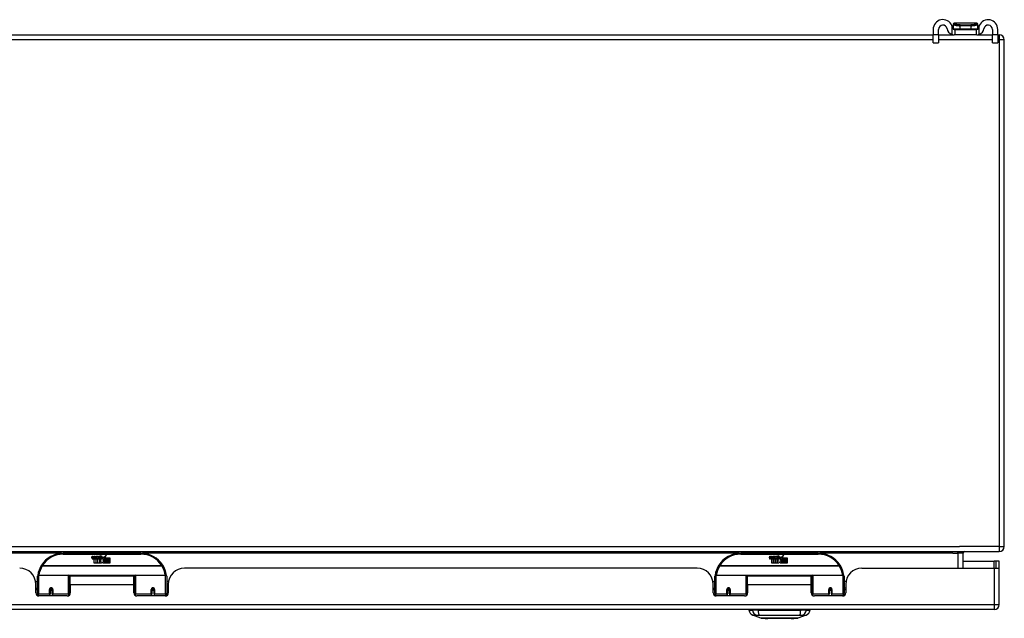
# Model space of a CAD drawing. Header units: inches. Extents: x 13 to 267, y 22 to 131.
# Tile 2 of 12: x 42 to 61, y 22 to 34. Entities that reach past the tile are written whole.
import ezdxf

# ---------------------------------------------------------------- set-up
doc = ezdxf.new("R2010")
doc.units = ezdxf.units.IN
doc.header["$MEASUREMENT"] = 0
doc.layers.add('Visible Edges(ANSI)', color=7, linetype='Continuous', lineweight=25)
doc.layers.add('Visible Tangent Edges(ANSI)', color=7, linetype='Continuous', lineweight=25)

msp = doc.modelspace()

# ---------------------------------------------------------------- linework, layer by layer
at = {"layer": 'Visible Edges(ANSI)'}
for p, q in [((59.97, 33.76), (59.97, 33.653)), ((60.075, 33.653), (60.075, 33.76)), ((60.358, 33.858), (60.358, 33.857)), ((60.358, 33.857), (60.358, 33.768)), ((60.373, 33.76), (60.392, 33.76)), ((60.811, 33.878), (60.378, 33.878)), ((60.392, 33.655), (60.392, 33.76)), ((60.392, 33.76), (60.798, 33.76)), ((60.798, 33.76), (60.816, 33.76)), ((60.798, 33.76), (60.798, 33.655)), ((60.831, 33.857), (60.831, 33.858)), ((60.831, 33.768), (60.831, 33.857)), ((61.115, 33.76), (61.115, 33.653)), ((61.22, 33.653), (61.22, 33.76)), ((14.72, 33.655), (59.97, 33.655)), ((59.97, 33.497), (59.97, 33.653)), ((60.075, 33.655), (60.373, 33.655)), ((60.075, 33.653), (60.075, 33.497)), ((60.392, 33.655), (60.373, 33.655)), ((60.798, 33.655), (60.392, 33.655)), ((60.816, 33.655), (60.798, 33.655)), ((60.816, 33.655), (61.115, 33.655)), ((61.115, 33.497), (61.115, 33.653)), ((61.22, 33.655), (61.246, 33.655)), ((61.22, 33.653), (61.22, 33.497)), ((61.345, 23.754), (61.345, 33.556)), ((59.97, 33.497), (60.075, 33.497)), ((61.115, 33.497), (61.22, 33.497)), ((13.444, 23.655), (61.246, 23.655)), ((44.645, 23.625), (43.145, 23.625)), ((57.746, 23.625), (56.246, 23.625)), ((60.546, 23.335), (60.546, 23.624)), ((43.7, 23.536), (43.706, 23.57)), ((43.706, 23.57), (43.72, 23.57)), ((43.72, 23.57), (43.714, 23.536)), ((43.736, 23.548), (43.74, 23.57)), ((43.74, 23.57), (43.753, 23.57)), ((43.745, 23.432), (43.745, 23.511)), ((43.775, 23.432), (43.745, 23.432)), ((43.753, 23.57), (43.747, 23.536)), ((43.763, 23.519), (43.762, 23.513)), ((43.762, 23.513), (43.775, 23.513)), ((43.767, 23.525), (43.764, 23.525)), ((43.766, 23.516), (43.767, 23.525)), ((43.777, 23.516), (43.766, 23.516)), ((43.77, 23.548), (43.774, 23.57)), ((43.774, 23.57), (43.787, 23.57)), ((43.775, 23.513), (43.775, 23.432)), ((43.787, 23.57), (43.777, 23.516)), ((43.779, 23.513), (43.801, 23.513)), ((43.779, 23.432), (43.779, 23.513)), ((43.809, 23.432), (43.779, 23.432)), ((43.783, 23.516), (43.807, 23.542)), ((43.8, 23.516), (43.783, 23.516)), ((43.794, 23.57), (43.81, 23.57)), ((43.807, 23.542), (43.794, 23.57)), ((43.813, 23.534), (43.8, 23.516)), ((43.801, 23.513), (43.809, 23.523)), ((43.809, 23.523), (43.809, 23.432)), ((43.81, 23.57), (43.818, 23.551)), ((43.815, 23.534), (43.813, 23.534)), ((43.813, 23.53), (43.82, 23.513)), ((43.813, 23.432), (43.813, 23.53)), ((43.88, 23.432), (43.813, 23.432)), ((43.823, 23.516), (43.815, 23.534)), ((43.818, 23.551), (43.82, 23.551)), ((43.82, 23.551), (43.834, 23.57)), ((43.82, 23.513), (43.843, 23.513)), ((43.839, 23.516), (43.823, 23.516)), ((43.85, 23.57), (43.825, 23.542)), ((43.825, 23.542), (43.839, 23.516)), ((43.834, 23.57), (43.85, 23.57)), ((43.843, 23.513), (43.843, 23.433)), ((43.843, 23.433), (43.879, 23.482)), ((43.849, 23.546), (43.885, 23.546)), ((43.855, 23.558), (43.855, 23.567)), ((43.879, 23.482), (43.859, 23.512)), ((43.884, 23.537), (43.86, 23.537)), ((43.894, 23.458), (43.88, 23.432)), ((43.889, 23.52), (43.896, 23.509)), ((43.911, 23.432), (43.894, 23.458)), ((43.896, 23.509), (43.927, 23.553)), ((43.929, 23.514), (43.909, 23.486)), ((43.909, 23.486), (43.946, 23.433)), ((44.045, 23.432), (43.911, 23.432)), ((43.927, 23.553), (43.929, 23.538)), ((43.929, 23.538), (43.973, 23.585)), ((43.931, 23.504), (43.929, 23.514)), ((43.946, 23.534), (43.931, 23.504)), ((43.946, 23.505), (43.946, 23.534)), ((44.045, 23.505), (43.946, 23.505)), ((43.946, 23.5), (44.045, 23.5)), ((43.946, 23.468), (43.946, 23.5)), ((44.045, 23.468), (43.946, 23.468)), ((43.946, 23.464), (44.045, 23.464)), ((43.946, 23.433), (43.946, 23.464)), ((43.973, 23.585), (43.948, 23.537)), ((43.948, 23.537), (44.045, 23.537)), ((44.045, 23.537), (44.045, 23.505)), ((44.045, 23.5), (44.045, 23.468)), ((44.045, 23.464), (44.045, 23.432)), ((56.801, 23.536), (56.807, 23.57)), ((56.807, 23.57), (56.821, 23.57)), ((56.821, 23.57), (56.815, 23.536)), ((56.837, 23.548), (56.841, 23.57)), ((56.841, 23.57), (56.854, 23.57)), ((56.846, 23.432), (56.846, 23.511)), ((56.876, 23.432), (56.846, 23.432)), ((56.854, 23.57), (56.848, 23.536)), ((56.864, 23.519), (56.863, 23.513)), ((56.863, 23.513), (56.876, 23.513)), ((56.868, 23.525), (56.865, 23.525)), ((56.867, 23.516), (56.868, 23.525)), ((56.878, 23.516), (56.867, 23.516)), ((56.871, 23.548), (56.875, 23.57)), ((56.875, 23.57), (56.888, 23.57)), ((56.876, 23.513), (56.876, 23.432)), ((56.888, 23.57), (56.878, 23.516)), ((56.88, 23.513), (56.902, 23.513)), ((56.88, 23.432), (56.88, 23.513)), ((56.91, 23.432), (56.88, 23.432)), ((56.884, 23.516), (56.908, 23.542)), ((56.901, 23.516), (56.884, 23.516)), ((56.895, 23.57), (56.911, 23.57)), ((56.908, 23.542), (56.895, 23.57)), ((56.914, 23.534), (56.901, 23.516)), ((56.902, 23.513), (56.91, 23.523)), ((56.91, 23.523), (56.91, 23.432)), ((56.911, 23.57), (56.919, 23.551)), ((56.916, 23.534), (56.914, 23.534)), ((56.914, 23.53), (56.921, 23.513)), ((56.914, 23.432), (56.914, 23.53)), ((56.981, 23.432), (56.914, 23.432)), ((56.924, 23.516), (56.916, 23.534)), ((56.919, 23.551), (56.921, 23.551)), ((56.921, 23.551), (56.935, 23.57)), ((56.921, 23.513), (56.944, 23.513)), ((56.94, 23.516), (56.924, 23.516)), ((56.951, 23.57), (56.926, 23.542)), ((56.926, 23.542), (56.94, 23.516)), ((56.935, 23.57), (56.951, 23.57)), ((56.944, 23.513), (56.944, 23.433)), ((56.944, 23.433), (56.98, 23.482)), ((56.95, 23.546), (56.986, 23.546)), ((56.956, 23.558), (56.956, 23.567)), ((56.98, 23.482), (56.96, 23.512)), ((56.985, 23.537), (56.961, 23.537)), ((56.995, 23.458), (56.981, 23.432)), ((56.99, 23.52), (56.997, 23.509)), ((57.012, 23.432), (56.995, 23.458)), ((56.997, 23.509), (57.028, 23.553)), ((57.03, 23.514), (57.01, 23.486)), ((57.01, 23.486), (57.047, 23.433)), ((57.146, 23.432), (57.012, 23.432)), ((57.028, 23.553), (57.03, 23.538)), ((57.03, 23.538), (57.074, 23.585)), ((57.032, 23.504), (57.03, 23.514)), ((57.047, 23.534), (57.032, 23.504)), ((57.047, 23.505), (57.047, 23.534)), ((57.146, 23.505), (57.047, 23.505)), ((57.047, 23.5), (57.146, 23.5)), ((57.047, 23.468), (57.047, 23.5)), ((57.146, 23.468), (57.047, 23.468)), ((57.047, 23.464), (57.146, 23.464)), ((57.047, 23.433), (57.047, 23.464)), ((57.074, 23.585), (57.049, 23.537)), ((57.049, 23.537), (57.146, 23.537)), ((57.146, 23.537), (57.146, 23.505)), ((57.146, 23.5), (57.146, 23.468)), ((57.146, 23.464), (57.146, 23.432)), ((60.546, 23.469), (61.147, 23.469)), ((61.178, 23.469), (61.147, 23.469)), ((61.246, 23.469), (61.178, 23.469)), ((61.178, 23.469), (61.178, 23.335)), ((61.246, 23.352), (61.246, 23.469)), ((55.403, 23.335), (45.488, 23.335)), ((58.589, 23.335), (61.147, 23.335)), ((61.147, 23.335), (61.245, 23.335)), ((61.246, 22.634), (61.246, 23.352)), ((42.61, 23.075), (42.645, 23.075)), ((42.645, 22.85), (42.645, 23.18)), ((42.665, 23.2), (43.249, 23.2)), ((43.265, 23.184), (43.265, 22.846)), ((43.265, 23.108), (43.28, 23.108)), ((43.28, 23.012), (43.28, 23.18)), ((44.511, 23.18), (43.28, 23.18)), ((44.511, 23.012), (44.511, 23.18)), ((44.525, 23.108), (44.511, 23.108)), ((44.525, 22.846), (44.525, 23.184)), ((44.541, 23.2), (45.125, 23.2)), ((45.145, 23.18), (45.145, 22.85)), ((45.18, 23.075), (45.145, 23.075)), ((55.711, 23.075), (55.746, 23.075)), ((55.746, 22.85), (55.746, 23.18)), ((55.766, 23.2), (56.35, 23.2)), ((56.366, 23.184), (56.366, 22.846)), ((56.366, 23.108), (56.381, 23.108)), ((56.381, 23.012), (56.381, 23.18)), ((57.612, 23.18), (56.381, 23.18)), ((57.612, 23.012), (57.612, 23.18)), ((57.626, 23.108), (57.612, 23.108)), ((57.626, 22.846), (57.626, 23.184)), ((57.642, 23.2), (58.226, 23.2)), ((58.246, 23.18), (58.246, 22.85)), ((58.281, 23.075), (58.246, 23.075)), ((42.614, 22.857), (42.614, 23.023)), ((42.614, 22.949), (42.645, 22.949)), ((42.645, 22.916), (42.614, 22.916)), ((42.889, 22.928), (42.889, 22.841)), ((42.927, 22.925), (42.889, 22.925)), ((42.89, 22.933), (42.932, 22.924)), ((42.929, 22.916), (42.893, 22.916)), ((42.932, 22.841), (42.932, 22.928)), ((43.265, 22.917), (43.28, 22.917)), ((43.28, 23.012), (43.28, 22.857)), ((44.511, 22.857), (44.511, 23.012)), ((44.525, 22.917), (44.511, 22.917)), ((44.9, 22.933), (44.858, 22.924)), ((44.858, 22.928), (44.858, 22.841)), ((44.897, 22.916), (44.861, 22.916)), ((44.863, 22.925), (44.901, 22.925)), ((44.901, 22.841), (44.901, 22.928)), ((45.176, 22.949), (45.145, 22.949)), ((45.176, 22.916), (45.145, 22.916)), ((45.176, 23.023), (45.176, 22.857)), ((55.715, 22.857), (55.715, 23.023)), ((55.715, 22.949), (55.746, 22.949)), ((55.746, 22.916), (55.715, 22.916)), ((55.99, 22.928), (55.99, 22.841)), ((56.028, 22.925), (55.99, 22.925)), ((55.991, 22.933), (56.033, 22.924)), ((56.03, 22.916), (55.994, 22.916)), ((56.033, 22.841), (56.033, 22.928)), ((56.366, 22.917), (56.381, 22.917)), ((56.381, 23.012), (56.381, 22.857)), ((57.612, 22.857), (57.612, 23.012)), ((57.626, 22.917), (57.612, 22.917)), ((58.001, 22.933), (57.959, 22.924)), ((57.959, 22.928), (57.959, 22.841)), ((57.998, 22.916), (57.962, 22.916)), ((57.964, 22.925), (58.002, 22.925)), ((58.002, 22.841), (58.002, 22.928)), ((58.277, 22.949), (58.246, 22.949)), ((58.277, 22.916), (58.246, 22.916)), ((58.277, 23.023), (58.277, 22.857)), ((42.645, 22.85), (42.645, 22.805)), ((43.221, 22.798), (42.673, 22.798)), ((42.889, 22.798), (42.889, 22.841)), ((42.932, 22.841), (42.932, 22.798)), ((43.265, 22.819), (43.265, 22.846)), ((44.525, 22.846), (44.525, 22.819)), ((45.117, 22.798), (44.57, 22.798)), ((44.858, 22.798), (44.858, 22.841)), ((44.901, 22.841), (44.901, 22.798)), ((45.145, 22.805), (45.145, 22.85)), ((55.746, 22.85), (55.746, 22.805)), ((56.322, 22.798), (55.774, 22.798)), ((55.99, 22.798), (55.99, 22.841)), ((56.033, 22.841), (56.033, 22.798)), ((56.366, 22.819), (56.366, 22.846)), ((57.626, 22.846), (57.626, 22.819)), ((58.218, 22.798), (57.671, 22.798)), ((57.959, 22.798), (57.959, 22.841)), ((58.002, 22.841), (58.002, 22.798)), ((58.246, 22.805), (58.246, 22.85)), ((61.147, 22.535), (13.542, 22.535)), ((56.406, 22.52), (56.474, 22.52)), ((56.584, 22.52), (56.474, 22.52)), ((56.584, 22.52), (57.408, 22.52)), ((57.519, 22.52), (57.408, 22.52)), ((57.519, 22.52), (57.587, 22.52)), ((56.639, 22.365), (56.48, 22.427)), ((57.513, 22.427), (57.353, 22.365))]:
    msp.add_line(p, q, dxfattribs=at)
at = {"layer": 'Visible Edges(ANSI)', "flags": 128}
for points in [[(60.343, 33.786), (60.342, 33.788), (60.342, 33.79), (60.342, 33.792), (60.341, 33.794), (60.341, 33.796), (60.341, 33.798), (60.34, 33.8), (60.34, 33.802), (60.339, 33.804), (60.339, 33.806), (60.338, 33.808), (60.338, 33.81), (60.337, 33.812), (60.337, 33.814), (60.336, 33.816), (60.335, 33.818), (60.335, 33.82), (60.334, 33.822), (60.333, 33.824), (60.333, 33.826), (60.332, 33.828), (60.331, 33.83), (60.33, 33.831), (60.33, 33.833)], [(60.373, 33.76), (60.372, 33.76), (60.37, 33.76), (60.369, 33.76), (60.367, 33.76), (60.366, 33.761), (60.364, 33.761), (60.362, 33.762), (60.361, 33.763), (60.359, 33.763), (60.358, 33.764), (60.356, 33.765), (60.354, 33.766), (60.353, 33.768), (60.351, 33.769), (60.35, 33.77), (60.349, 33.772), (60.348, 33.773), (60.347, 33.775), (60.346, 33.777), (60.345, 33.779), (60.344, 33.781), (60.344, 33.782), (60.343, 33.784), (60.343, 33.786)], [(60.846, 33.786), (60.846, 33.784), (60.846, 33.782), (60.845, 33.781), (60.844, 33.779), (60.843, 33.777), (60.842, 33.775), (60.841, 33.773), (60.84, 33.772), (60.839, 33.77), (60.838, 33.769), (60.836, 33.768), (60.835, 33.766), (60.833, 33.765), (60.832, 33.764), (60.83, 33.763), (60.828, 33.763), (60.827, 33.762), (60.825, 33.761), (60.824, 33.761), (60.822, 33.76), (60.82, 33.76), (60.819, 33.76), (60.817, 33.76), (60.816, 33.76)], [(60.86, 33.833), (60.859, 33.831), (60.858, 33.83), (60.857, 33.828), (60.857, 33.826), (60.856, 33.824), (60.855, 33.822), (60.855, 33.82), (60.854, 33.818), (60.853, 33.816), (60.853, 33.814), (60.852, 33.812), (60.852, 33.81), (60.851, 33.808), (60.85, 33.806), (60.85, 33.804), (60.849, 33.802), (60.849, 33.8), (60.849, 33.798), (60.848, 33.796), (60.848, 33.794), (60.847, 33.792), (60.847, 33.79), (60.847, 33.788), (60.846, 33.786)], [(60.33, 33.662), (60.331, 33.661), (60.333, 33.661), (60.335, 33.66), (60.337, 33.66), (60.339, 33.659), (60.341, 33.659), (60.343, 33.658), (60.345, 33.658), (60.347, 33.657), (60.349, 33.657), (60.351, 33.657), (60.353, 33.656), (60.355, 33.656), (60.357, 33.656), (60.359, 33.656), (60.36, 33.655), (60.362, 33.655), (60.364, 33.655), (60.366, 33.655), (60.367, 33.655), (60.369, 33.655), (60.37, 33.655), (60.372, 33.655), (60.373, 33.655)], [(60.816, 33.655), (60.817, 33.655), (60.819, 33.655), (60.82, 33.655), (60.822, 33.655), (60.824, 33.655), (60.825, 33.655), (60.827, 33.655), (60.829, 33.655), (60.831, 33.656), (60.832, 33.656), (60.834, 33.656), (60.836, 33.656), (60.838, 33.657), (60.84, 33.657), (60.842, 33.657), (60.844, 33.658), (60.846, 33.658), (60.848, 33.659), (60.85, 33.659), (60.852, 33.66), (60.854, 33.66), (60.856, 33.661), (60.858, 33.661), (60.86, 33.662)], [(42.651, 23.199), (42.651, 23.199), (42.651, 23.198), (42.65, 23.198), (42.65, 23.198), (42.65, 23.198), (42.65, 23.197), (42.65, 23.197), (42.65, 23.197), (42.65, 23.197), (42.65, 23.196), (42.65, 23.196), (42.65, 23.196), (42.65, 23.196), (42.65, 23.195), (42.65, 23.195), (42.65, 23.195), (42.65, 23.195), (42.65, 23.194), (42.65, 23.194), (42.65, 23.194), (42.65, 23.194), (42.65, 23.193), (42.65, 23.193), (42.65, 23.193)], [(45.14, 23.193), (45.14, 23.193), (45.14, 23.193), (45.14, 23.194), (45.14, 23.194), (45.14, 23.194), (45.14, 23.194), (45.14, 23.195), (45.14, 23.195), (45.14, 23.195), (45.14, 23.195), (45.14, 23.196), (45.14, 23.196), (45.14, 23.196), (45.14, 23.196), (45.14, 23.197), (45.14, 23.197), (45.14, 23.197), (45.14, 23.197), (45.14, 23.198), (45.14, 23.198), (45.14, 23.198), (45.14, 23.198), (45.14, 23.199), (45.14, 23.199)], [(55.752, 23.199), (55.752, 23.199), (55.752, 23.198), (55.751, 23.198), (55.751, 23.198), (55.751, 23.198), (55.751, 23.197), (55.751, 23.197), (55.751, 23.197), (55.751, 23.197), (55.751, 23.196), (55.751, 23.196), (55.751, 23.196), (55.751, 23.196), (55.751, 23.195), (55.751, 23.195), (55.751, 23.195), (55.751, 23.195), (55.751, 23.194), (55.751, 23.194), (55.751, 23.194), (55.751, 23.194), (55.751, 23.193), (55.751, 23.193), (55.751, 23.193)], [(58.241, 23.193), (58.241, 23.193), (58.241, 23.193), (58.241, 23.194), (58.241, 23.194), (58.241, 23.194), (58.241, 23.194), (58.241, 23.195), (58.241, 23.195), (58.241, 23.195), (58.241, 23.195), (58.241, 23.196), (58.241, 23.196), (58.241, 23.196), (58.241, 23.196), (58.241, 23.197), (58.241, 23.197), (58.241, 23.197), (58.241, 23.197), (58.241, 23.198), (58.241, 23.198), (58.241, 23.198), (58.241, 23.198), (58.241, 23.199), (58.241, 23.199)], [(42.889, 22.928), (42.889, 22.93), (42.89, 22.933), (42.891, 22.935), (42.892, 22.938), (42.893, 22.94), (42.895, 22.943), (42.897, 22.944), (42.9, 22.946), (42.902, 22.947), (42.905, 22.948), (42.908, 22.949), (42.911, 22.949), (42.914, 22.949), (42.917, 22.948), (42.919, 22.947), (42.922, 22.946), (42.924, 22.944), (42.927, 22.942), (42.928, 22.94), (42.93, 22.938), (42.931, 22.935), (42.932, 22.933), (42.932, 22.93), (42.932, 22.928)], [(43.279, 22.879), (43.279, 22.879), (43.279, 22.879), (43.279, 22.879), (43.279, 22.88), (43.279, 22.88), (43.279, 22.88), (43.279, 22.88), (43.279, 22.88), (43.279, 22.88), (43.279, 22.88), (43.279, 22.88), (43.279, 22.88), (43.279, 22.88), (43.279, 22.88), (43.279, 22.88), (43.279, 22.88), (43.279, 22.88), (43.279, 22.88), (43.279, 22.88), (43.28, 22.88), (43.28, 22.88), (43.28, 22.88), (43.28, 22.881), (43.28, 22.881)], [(44.511, 22.881), (44.511, 22.881), (44.511, 22.88), (44.511, 22.88), (44.511, 22.88), (44.511, 22.88), (44.511, 22.88), (44.511, 22.88), (44.511, 22.88), (44.511, 22.88), (44.511, 22.88), (44.511, 22.88), (44.511, 22.88), (44.511, 22.88), (44.511, 22.88), (44.511, 22.88), (44.511, 22.88), (44.511, 22.88), (44.511, 22.88), (44.511, 22.88), (44.511, 22.88), (44.511, 22.879), (44.511, 22.879), (44.511, 22.879), (44.511, 22.879)], [(44.858, 22.928), (44.858, 22.93), (44.858, 22.933), (44.859, 22.935), (44.86, 22.938), (44.862, 22.94), (44.864, 22.942), (44.866, 22.944), (44.868, 22.946), (44.871, 22.947), (44.873, 22.948), (44.876, 22.949), (44.879, 22.949), (44.882, 22.949), (44.885, 22.948), (44.888, 22.948), (44.891, 22.946), (44.893, 22.944), (44.895, 22.943), (44.897, 22.94), (44.898, 22.938), (44.9, 22.935), (44.9, 22.933), (44.901, 22.93), (44.901, 22.928)], [(55.99, 22.928), (55.99, 22.93), (55.991, 22.933), (55.992, 22.935), (55.993, 22.938), (55.994, 22.94), (55.996, 22.943), (55.998, 22.944), (56.001, 22.946), (56.003, 22.947), (56.006, 22.948), (56.009, 22.949), (56.012, 22.949), (56.015, 22.949), (56.018, 22.948), (56.02, 22.947), (56.023, 22.946), (56.025, 22.944), (56.028, 22.942), (56.029, 22.94), (56.031, 22.938), (56.032, 22.935), (56.033, 22.933), (56.033, 22.93), (56.033, 22.928)], [(56.38, 22.879), (56.38, 22.879), (56.38, 22.879), (56.38, 22.879), (56.38, 22.88), (56.38, 22.88), (56.38, 22.88), (56.38, 22.88), (56.38, 22.88), (56.38, 22.88), (56.38, 22.88), (56.38, 22.88), (56.38, 22.88), (56.38, 22.88), (56.38, 22.88), (56.38, 22.88), (56.38, 22.88), (56.38, 22.88), (56.38, 22.88), (56.38, 22.88), (56.381, 22.88), (56.381, 22.88), (56.381, 22.88), (56.381, 22.881), (56.381, 22.881)], [(57.612, 22.881), (57.612, 22.881), (57.612, 22.88), (57.612, 22.88), (57.612, 22.88), (57.612, 22.88), (57.612, 22.88), (57.612, 22.88), (57.612, 22.88), (57.612, 22.88), (57.612, 22.88), (57.612, 22.88), (57.612, 22.88), (57.612, 22.88), (57.612, 22.88), (57.612, 22.88), (57.612, 22.88), (57.612, 22.88), (57.612, 22.88), (57.612, 22.88), (57.612, 22.88), (57.612, 22.879), (57.612, 22.879), (57.612, 22.879), (57.612, 22.879)], [(57.959, 22.928), (57.959, 22.93), (57.959, 22.933), (57.96, 22.935), (57.961, 22.938), (57.963, 22.94), (57.965, 22.942), (57.967, 22.944), (57.969, 22.946), (57.972, 22.947), (57.974, 22.948), (57.977, 22.949), (57.98, 22.949), (57.983, 22.949), (57.986, 22.948), (57.989, 22.948), (57.992, 22.946), (57.994, 22.944), (57.996, 22.943), (57.998, 22.94), (57.999, 22.938), (58.001, 22.935), (58.001, 22.933), (58.002, 22.93), (58.002, 22.928)], [(56.641, 22.365), (56.641, 22.365), (56.643, 22.365), (56.645, 22.365), (56.648, 22.365), (56.652, 22.365), (56.656, 22.365), (56.662, 22.365), (56.668, 22.365), (56.675, 22.365), (56.683, 22.365), (56.692, 22.365), (56.701, 22.365), (56.711, 22.365), (56.721, 22.364), (56.733, 22.364), (56.745, 22.364), (56.757, 22.364), (56.771, 22.364), (56.784, 22.365), (56.798, 22.365), (56.813, 22.365), (56.828, 22.365), (56.844, 22.365), (56.86, 22.365), (56.876, 22.365), (56.893, 22.365), (56.91, 22.365), (56.927, 22.365), (56.944, 22.365), (56.961, 22.365), (56.978, 22.365), (56.996, 22.365), (57.013, 22.365), (57.031, 22.365), (57.048, 22.365), (57.066, 22.365), (57.082, 22.365), (57.099, 22.365), (57.116, 22.365), (57.132, 22.365), (57.148, 22.365), (57.164, 22.365), (57.179, 22.365), (57.194, 22.365), (57.208, 22.365), (57.222, 22.364), (57.235, 22.364), (57.247, 22.364), (57.259, 22.364), (57.271, 22.364), (57.281, 22.365), (57.291, 22.365), (57.301, 22.365), (57.309, 22.365), (57.317, 22.365), (57.324, 22.365), (57.33, 22.365), (57.336, 22.365), (57.341, 22.365), (57.344, 22.365), (57.347, 22.365), (57.349, 22.365), (57.351, 22.365), (57.351, 22.365)]]:
    msp.add_lwpolyline(points, dxfattribs=at)
at = {"layer": 'Visible Edges(ANSI)'}
for centre, radius, start, end in [((60.157, 33.76), 0.188, 23.0739, 180), ((61.032, 33.76), 0.187, 0, 156.9261), ((60.157, 33.76), 0.0825, 8.1564, 180), ((60.373, 33.791), 0.136, 188.1564, 251.2171), ((60.378, 33.858), 0.0197, 90, 180), ((60.366, 33.768), 0.00787, 180, 218.1289), ((60.811, 33.858), 0.0197, 0, 90), ((60.823, 33.768), 0.00787, 321.8711, 0), ((60.816, 33.791), 0.136, 288.7829, 351.8436), ((61.032, 33.76), 0.0825, 0, 171.8436), ((61.246, 33.556), 0.099, 0, 90), ((43.145, 23.125), 0.5, 90, 147.7623), ((44.645, 23.125), 0.5, 32.2377, 90), ((56.246, 23.125), 0.5, 90, 147.7623), ((57.746, 23.125), 0.5, 32.2377, 90), ((60.577, 23.624), 0.031, 90, 180), ((61.246, 23.754), 0.099, 270, 0), ((43.728, 23.53), 0.0288, 169, 198.4748), ((43.711, 23.525), 0.0105, 198.4748, 269.6788), ((43.711, 23.539), 0.0246, 269.6788, 333.9508), ((43.726, 23.534), 0.0123, 169.9922, 203.5487), ((43.72, 23.531), 0.006, 203.5487, 276.1027), ((43.719, 23.538), 0.0126, 276.1027, 327.6083), ((43.69, 23.555), 0.0465, 328.5584, 350.8257), ((43.762, 23.53), 0.0288, 183.6169, 196.9928), ((43.744, 23.524), 0.0101, 196.9928, 269.4776), ((43.744, 23.538), 0.024, 269.4776, 327.4114), ((43.746, 23.535), 0.024, 268.7952, 316.5849), ((43.759, 23.534), 0.0123, 170, 203.5571), ((43.753, 23.531), 0.006, 203.5571, 276.03), ((43.753, 23.538), 0.0126, 276.03, 327.5992), ((43.724, 23.556), 0.0465, 327.5992, 350), ((43.874, 23.535), 0.0282, 156.1555, 203.8445), ((43.862, 23.53), 0.0152, 203.8445, 265.0802), ((43.873, 23.51), 0.0607, 81.5605, 107.3343), ((43.867, 23.53), 0.0307, 64.6784, 112.5609), ((43.868, 23.533), 0.00955, 151.4547, 231.1652), ((43.866, 23.544), 0.033, 257.079, 313.1785), ((43.866, 23.544), 0.0299, 260.4085, 314.1684), ((43.869, 23.534), 0.0109, 231.1652, 289.3797), ((43.867, 23.54), 0.0168, 289.3797, 352.9975), ((43.876, 23.549), 0.0096, 343.5261, 64.6784), ((43.879, 23.55), 0.0197, 356.5646, 81.5605), ((43.859, 23.551), 0.0398, 314.1684, 356.5646), ((56.829, 23.53), 0.0288, 169, 198.4748), ((56.812, 23.525), 0.0105, 198.4748, 269.6788), ((56.812, 23.539), 0.0246, 269.6788, 333.9508), ((56.827, 23.534), 0.0123, 169.9922, 203.5487), ((56.821, 23.531), 0.006, 203.5487, 276.1027), ((56.82, 23.538), 0.0126, 276.1027, 327.6083), ((56.791, 23.555), 0.0465, 328.5584, 350.8257), ((56.863, 23.53), 0.0288, 183.6169, 196.9928), ((56.845, 23.524), 0.0101, 196.9928, 269.4776), ((56.845, 23.538), 0.024, 269.4776, 327.4114), ((56.847, 23.535), 0.024, 268.7952, 316.5849), ((56.86, 23.534), 0.0123, 170, 203.5571), ((56.854, 23.531), 0.006, 203.5571, 276.03), ((56.854, 23.538), 0.0126, 276.03, 327.5992), ((56.825, 23.556), 0.0465, 327.5992, 350), ((56.975, 23.535), 0.0282, 156.1555, 203.8445), ((56.963, 23.53), 0.0152, 203.8445, 265.0802), ((56.974, 23.51), 0.0607, 81.5605, 107.3343), ((56.968, 23.53), 0.0307, 64.6784, 112.5609), ((56.969, 23.533), 0.00955, 151.4547, 231.1652), ((56.967, 23.544), 0.033, 257.079, 313.1785), ((56.967, 23.544), 0.0299, 260.4085, 314.1684), ((56.97, 23.534), 0.0109, 231.1652, 289.3797), ((56.968, 23.54), 0.0168, 289.3797, 352.9975), ((56.977, 23.549), 0.0096, 343.5261, 64.6784), ((56.98, 23.55), 0.0197, 356.5646, 81.5605), ((56.96, 23.551), 0.0398, 314.1684, 356.5646), ((42.302, 23.023), 0.312, 0, 90), ((43.145, 23.125), 0.5, 147.7623, 171.4919), ((44.645, 23.125), 0.5, 8.5081, 32.2377), ((45.488, 23.023), 0.312, 90, 180), ((55.403, 23.023), 0.312, 0, 90), ((56.246, 23.125), 0.5, 147.7623, 171.4919), ((57.746, 23.125), 0.5, 8.5081, 32.2377), ((58.589, 23.023), 0.312, 90, 180), ((61.147, 23.352), 0.099, 350.1123, 0), ((42.665, 23.18), 0.0197, 90, 180), ((43.249, 23.184), 0.0157, 0, 90), ((44.541, 23.184), 0.0157, 90, 180), ((45.125, 23.18), 0.0197, 0, 90), ((55.766, 23.18), 0.0197, 90, 180), ((56.35, 23.184), 0.0157, 0, 90), ((57.642, 23.184), 0.0157, 90, 180), ((58.226, 23.18), 0.0197, 0, 90), ((42.673, 22.857), 0.0591, 180, 270), ((42.911, 22.928), 0.0217, 180, 350.853), ((43.221, 22.857), 0.0591, 270, 0), ((44.57, 22.857), 0.0591, 180, 270), ((44.879, 22.928), 0.0217, 189.147, 0), ((45.117, 22.857), 0.0591, 270, 0), ((55.774, 22.857), 0.0591, 180, 270), ((56.012, 22.928), 0.0217, 180, 350.853), ((56.322, 22.857), 0.0591, 270, 0), ((57.671, 22.857), 0.0591, 180, 270), ((57.98, 22.928), 0.0217, 189.147, 0), ((58.218, 22.857), 0.0591, 270, 0), ((56.522, 22.537), 0.118, 188.6009, 248.7495), ((56.465, 22.512), 0.0394, 143.1301, 168.463), ((57.47, 22.537), 0.118, 291.2505, 351.3991), ((57.528, 22.512), 0.0394, 11.537, 36.8699), ((61.147, 22.634), 0.099, 270, 0), ((56.641, 22.37), 0.00492, 248.7495, 269.7912), ((57.351, 22.37), 0.00492, 270.2088, 291.2505)]:
    msp.add_arc(centre, radius, start, end, dxfattribs=at)
for centre, start_param, end_param in [((42.911, 22.936), 3.891005, 4.221748), ((44.879, 22.936), 5.20303, 5.533773), ((56.012, 22.936), 3.891005, 4.221748), ((57.98, 22.936), 5.20303, 5.533773)]:
    msp.add_ellipse(centre, major_axis=(0.0217, 0), ratio=0.267949, start_param=start_param, end_param=end_param, dxfattribs=at)
at = {"layer": 'Visible Tangent Edges(ANSI)'}
for p, q in [((60.33, 33.833), (60.33, 33.662)), ((60.358, 33.768), (60.49, 33.768)), ((60.49, 33.768), (60.49, 33.831)), ((60.7, 33.831), (60.49, 33.831)), ((60.49, 33.768), (60.7, 33.768)), ((60.492, 33.845), (60.698, 33.845)), ((60.7, 33.831), (60.7, 33.768)), ((60.7, 33.768), (60.831, 33.768)), ((60.86, 33.662), (60.86, 33.833)), ((59.97, 33.556), (14.72, 33.556)), ((60.075, 33.653), (59.97, 33.653)), ((61.115, 33.556), (60.075, 33.556)), ((61.22, 33.653), (61.115, 33.653)), ((61.246, 33.556), (61.22, 33.556)), ((61.246, 33.655), (61.246, 33.556)), ((61.345, 33.556), (61.246, 33.556)), ((61.246, 33.556), (61.246, 23.754)), ((13.444, 23.754), (60.478, 23.754)), ((43.113, 23.624), (31.576, 23.624)), ((43.145, 23.605), (43.145, 23.625)), ((44.645, 23.625), (44.645, 23.605)), ((56.214, 23.624), (44.677, 23.624)), ((56.246, 23.605), (56.246, 23.625)), ((57.746, 23.625), (57.746, 23.605)), ((60.346, 23.624), (57.778, 23.624)), ((60.346, 23.624), (60.447, 23.624)), ((60.447, 23.624), (60.447, 23.655)), ((60.546, 23.624), (60.447, 23.624)), ((60.447, 23.624), (60.447, 23.335)), ((61.246, 23.754), (60.478, 23.754)), ((61.246, 23.754), (61.345, 23.754)), ((61.246, 23.754), (61.246, 23.655)), ((43.145, 23.605), (44.645, 23.605)), ((56.246, 23.605), (57.746, 23.605)), ((61.147, 23.335), (61.147, 23.469)), ((42.739, 23.381), (42.722, 23.392)), ((45.051, 23.381), (42.739, 23.381)), ((42.739, 23.377), (42.739, 23.381)), ((42.739, 23.377), (45.051, 23.377)), ((45.068, 23.392), (45.051, 23.381)), ((45.051, 23.381), (45.051, 23.377)), ((55.84, 23.381), (55.823, 23.392)), ((58.152, 23.381), (55.84, 23.381)), ((55.84, 23.377), (55.84, 23.381)), ((55.84, 23.377), (58.152, 23.377)), ((58.169, 23.392), (58.152, 23.381)), ((58.152, 23.381), (58.152, 23.377)), ((61.147, 23.335), (61.147, 22.634)), ((42.665, 23.2), (42.665, 22.831)), ((43.249, 22.831), (43.249, 23.2)), ((44.527, 23.192), (43.263, 23.192)), ((44.541, 23.2), (44.541, 22.831)), ((45.125, 22.831), (45.125, 23.2)), ((55.766, 23.2), (55.766, 22.831)), ((56.35, 22.831), (56.35, 23.2)), ((57.628, 23.192), (56.364, 23.192)), ((57.642, 23.2), (57.642, 22.831)), ((58.226, 22.831), (58.226, 23.2)), ((42.879, 22.831), (42.879, 22.923)), ((42.942, 22.923), (42.942, 22.831)), ((44.511, 23.012), (43.28, 23.012)), ((44.848, 22.831), (44.848, 22.923)), ((44.911, 22.923), (44.911, 22.831)), ((55.98, 22.831), (55.98, 22.923)), ((56.043, 22.923), (56.043, 22.831)), ((57.612, 23.012), (56.381, 23.012)), ((57.949, 22.831), (57.949, 22.923)), ((58.012, 22.923), (58.012, 22.831)), ((42.665, 22.799), (42.665, 22.831)), ((42.879, 22.831), (42.665, 22.831)), ((42.879, 22.831), (42.879, 22.798)), ((43.249, 22.831), (42.942, 22.831)), ((42.942, 22.798), (42.942, 22.831)), ((43.249, 22.831), (43.249, 22.806)), ((44.541, 22.806), (44.541, 22.831)), ((44.848, 22.831), (44.541, 22.831)), ((44.848, 22.831), (44.848, 22.798)), ((45.125, 22.831), (44.911, 22.831)), ((44.911, 22.798), (44.911, 22.831)), ((45.125, 22.831), (45.125, 22.799)), ((55.766, 22.799), (55.766, 22.831)), ((55.98, 22.831), (55.766, 22.831)), ((55.98, 22.831), (55.98, 22.798)), ((56.35, 22.831), (56.043, 22.831)), ((56.043, 22.798), (56.043, 22.831)), ((56.35, 22.831), (56.35, 22.806)), ((57.642, 22.806), (57.642, 22.831)), ((57.949, 22.831), (57.642, 22.831)), ((57.949, 22.831), (57.949, 22.798)), ((58.226, 22.831), (58.012, 22.831)), ((58.012, 22.798), (58.012, 22.831)), ((58.226, 22.831), (58.226, 22.799)), ((13.542, 22.634), (61.147, 22.634)), ((61.147, 22.634), (61.246, 22.634)), ((61.147, 22.634), (61.147, 22.535))]:
    msp.add_line(p, q, dxfattribs=at)
at = {"layer": 'Visible Tangent Edges(ANSI)', "flags": 128}
for points in [[(60.358, 33.857), (60.359, 33.856), (60.359, 33.855), (60.361, 33.854), (60.363, 33.853), (60.365, 33.852), (60.368, 33.851), (60.371, 33.849), (60.375, 33.848), (60.379, 33.846), (60.384, 33.845), (60.389, 33.843), (60.394, 33.842), (60.401, 33.84), (60.407, 33.839), (60.414, 33.837), (60.421, 33.836), (60.428, 33.835), (60.436, 33.834), (60.445, 33.833), (60.453, 33.832), (60.462, 33.832), (60.471, 33.831), (60.48, 33.831), (60.49, 33.831)], [(60.375, 33.876), (60.375, 33.877), (60.376, 33.877), (60.376, 33.877), (60.376, 33.877), (60.376, 33.877), (60.376, 33.877), (60.376, 33.877), (60.376, 33.877), (60.376, 33.877), (60.376, 33.878), (60.377, 33.878), (60.377, 33.878), (60.377, 33.878), (60.377, 33.878), (60.377, 33.878), (60.377, 33.878), (60.377, 33.878), (60.377, 33.878), (60.378, 33.878), (60.378, 33.878), (60.378, 33.878), (60.378, 33.878), (60.378, 33.878), (60.378, 33.878)], [(60.492, 33.845), (60.483, 33.845), (60.474, 33.845), (60.465, 33.846), (60.457, 33.847), (60.449, 33.848), (60.442, 33.849), (60.434, 33.85), (60.427, 33.851), (60.421, 33.853), (60.415, 33.854), (60.409, 33.856), (60.403, 33.858), (60.398, 33.86), (60.394, 33.862), (60.39, 33.863), (60.386, 33.865), (60.383, 33.867), (60.38, 33.869), (60.378, 33.87), (60.377, 33.872), (60.375, 33.873), (60.375, 33.874), (60.375, 33.876), (60.375, 33.876)], [(60.814, 33.876), (60.814, 33.876), (60.814, 33.874), (60.814, 33.873), (60.813, 33.872), (60.811, 33.87), (60.809, 33.869), (60.806, 33.867), (60.803, 33.865), (60.799, 33.863), (60.795, 33.862), (60.791, 33.86), (60.786, 33.858), (60.78, 33.856), (60.775, 33.854), (60.768, 33.853), (60.762, 33.851), (60.755, 33.85), (60.748, 33.849), (60.74, 33.848), (60.732, 33.847), (60.724, 33.846), (60.715, 33.845), (60.707, 33.845), (60.698, 33.845)], [(60.7, 33.831), (60.709, 33.831), (60.718, 33.831), (60.727, 33.832), (60.736, 33.832), (60.745, 33.833), (60.753, 33.834), (60.761, 33.835), (60.768, 33.836), (60.775, 33.837), (60.782, 33.839), (60.789, 33.84), (60.795, 33.842), (60.8, 33.843), (60.805, 33.845), (60.81, 33.846), (60.814, 33.848), (60.818, 33.849), (60.822, 33.851), (60.824, 33.852), (60.827, 33.853), (60.828, 33.854), (60.83, 33.855), (60.831, 33.856), (60.831, 33.857)], [(60.811, 33.878), (60.811, 33.878), (60.811, 33.878), (60.811, 33.878), (60.812, 33.878), (60.812, 33.878), (60.812, 33.878), (60.812, 33.878), (60.812, 33.878), (60.812, 33.878), (60.812, 33.878), (60.812, 33.878), (60.812, 33.878), (60.813, 33.878), (60.813, 33.878), (60.813, 33.877), (60.813, 33.877), (60.813, 33.877), (60.813, 33.877), (60.813, 33.877), (60.813, 33.877), (60.814, 33.877), (60.814, 33.877), (60.814, 33.877), (60.814, 33.876)], [(42.942, 22.923), (42.942, 22.927), (42.941, 22.931), (42.94, 22.935), (42.938, 22.939), (42.936, 22.942), (42.934, 22.946), (42.931, 22.949), (42.927, 22.951), (42.923, 22.953), (42.919, 22.955), (42.915, 22.956), (42.911, 22.956), (42.907, 22.956), (42.902, 22.955), (42.898, 22.953), (42.895, 22.951), (42.891, 22.949), (42.888, 22.946), (42.885, 22.942), (42.883, 22.939), (42.881, 22.935), (42.88, 22.931), (42.88, 22.927), (42.879, 22.923)], [(43.279, 22.917), (43.278, 22.914), (43.278, 22.912), (43.277, 22.91), (43.276, 22.907), (43.276, 22.905), (43.275, 22.903), (43.275, 22.9), (43.274, 22.898), (43.274, 22.895), (43.273, 22.893), (43.273, 22.89), (43.272, 22.888), (43.272, 22.886), (43.272, 22.883), (43.271, 22.881), (43.271, 22.878), (43.27, 22.876), (43.27, 22.873), (43.27, 22.871), (43.269, 22.868), (43.269, 22.866), (43.269, 22.864), (43.268, 22.861), (43.268, 22.859)], [(44.522, 22.859), (44.522, 22.861), (44.522, 22.864), (44.521, 22.866), (44.521, 22.868), (44.521, 22.871), (44.52, 22.873), (44.52, 22.876), (44.519, 22.878), (44.519, 22.881), (44.519, 22.883), (44.518, 22.886), (44.518, 22.888), (44.517, 22.89), (44.517, 22.893), (44.516, 22.895), (44.516, 22.898), (44.515, 22.9), (44.515, 22.903), (44.514, 22.905), (44.514, 22.907), (44.513, 22.91), (44.513, 22.912), (44.512, 22.914), (44.511, 22.917)], [(44.911, 22.923), (44.911, 22.927), (44.91, 22.931), (44.909, 22.935), (44.907, 22.939), (44.905, 22.942), (44.902, 22.946), (44.899, 22.949), (44.896, 22.951), (44.892, 22.953), (44.888, 22.955), (44.884, 22.956), (44.879, 22.956), (44.875, 22.956), (44.871, 22.955), (44.867, 22.953), (44.863, 22.951), (44.86, 22.949), (44.856, 22.946), (44.854, 22.942), (44.852, 22.939), (44.85, 22.935), (44.849, 22.931), (44.848, 22.927), (44.848, 22.923)], [(56.043, 22.923), (56.043, 22.927), (56.042, 22.931), (56.041, 22.935), (56.039, 22.939), (56.037, 22.942), (56.035, 22.946), (56.032, 22.949), (56.028, 22.951), (56.024, 22.953), (56.02, 22.955), (56.016, 22.956), (56.012, 22.956), (56.008, 22.956), (56.003, 22.955), (55.999, 22.953), (55.996, 22.951), (55.992, 22.949), (55.989, 22.946), (55.986, 22.942), (55.984, 22.939), (55.982, 22.935), (55.981, 22.931), (55.981, 22.927), (55.98, 22.923)], [(56.38, 22.917), (56.379, 22.914), (56.379, 22.912), (56.378, 22.91), (56.377, 22.907), (56.377, 22.905), (56.376, 22.903), (56.376, 22.9), (56.375, 22.898), (56.375, 22.895), (56.374, 22.893), (56.374, 22.89), (56.373, 22.888), (56.373, 22.886), (56.373, 22.883), (56.372, 22.881), (56.372, 22.878), (56.371, 22.876), (56.371, 22.873), (56.371, 22.871), (56.37, 22.868), (56.37, 22.866), (56.37, 22.864), (56.369, 22.861), (56.369, 22.859)], [(57.623, 22.859), (57.623, 22.861), (57.623, 22.864), (57.622, 22.866), (57.622, 22.868), (57.622, 22.871), (57.621, 22.873), (57.621, 22.876), (57.62, 22.878), (57.62, 22.881), (57.62, 22.883), (57.619, 22.886), (57.619, 22.888), (57.618, 22.89), (57.618, 22.893), (57.617, 22.895), (57.617, 22.898), (57.616, 22.9), (57.616, 22.903), (57.615, 22.905), (57.615, 22.907), (57.614, 22.91), (57.614, 22.912), (57.613, 22.914), (57.612, 22.917)], [(58.012, 22.923), (58.012, 22.927), (58.011, 22.931), (58.01, 22.935), (58.008, 22.939), (58.006, 22.942), (58.003, 22.946), (58, 22.949), (57.997, 22.951), (57.993, 22.953), (57.989, 22.955), (57.985, 22.956), (57.98, 22.956), (57.976, 22.956), (57.972, 22.955), (57.968, 22.953), (57.964, 22.951), (57.961, 22.949), (57.957, 22.946), (57.955, 22.942), (57.953, 22.939), (57.951, 22.935), (57.95, 22.931), (57.949, 22.927), (57.949, 22.923)], [(56.48, 22.427), (56.48, 22.427), (56.48, 22.427), (56.481, 22.427), (56.482, 22.427), (56.483, 22.427), (56.484, 22.427), (56.486, 22.427), (56.488, 22.427), (56.49, 22.427), (56.493, 22.427), (56.496, 22.427), (56.499, 22.426), (56.502, 22.426), (56.506, 22.426), (56.509, 22.426), (56.513, 22.426), (56.518, 22.426), (56.522, 22.426), (56.527, 22.426), (56.532, 22.426), (56.537, 22.426), (56.542, 22.426), (56.548, 22.426), (56.556, 22.426)], [(56.556, 22.426), (56.558, 22.426), (56.559, 22.426), (56.56, 22.426), (56.562, 22.426), (56.564, 22.426), (56.565, 22.426), (56.567, 22.426), (56.569, 22.426), (56.571, 22.426), (56.573, 22.426), (56.575, 22.426), (56.577, 22.426), (56.579, 22.426), (56.582, 22.426), (56.584, 22.426), (56.586, 22.426), (56.589, 22.426), (56.591, 22.426), (56.594, 22.426), (56.597, 22.426), (56.599, 22.426), (56.602, 22.426), (56.605, 22.426), (56.607, 22.426)], [(56.607, 22.426), (56.641, 22.426), (56.672, 22.426), (56.703, 22.426), (56.735, 22.426), (56.767, 22.426), (56.799, 22.426), (56.832, 22.427), (56.864, 22.427), (56.897, 22.427), (56.93, 22.427), (56.963, 22.427), (56.996, 22.427), (57.029, 22.427), (57.062, 22.427), (57.095, 22.427), (57.128, 22.427), (57.16, 22.427), (57.193, 22.426), (57.225, 22.426), (57.257, 22.426), (57.289, 22.426), (57.32, 22.426), (57.351, 22.426), (57.385, 22.426)], [(56.721, 22.365), (56.715, 22.365), (56.709, 22.365), (56.703, 22.365), (56.697, 22.365), (56.692, 22.365), (56.686, 22.365), (56.681, 22.365), (56.677, 22.365), (56.672, 22.365), (56.668, 22.365), (56.664, 22.365), (56.66, 22.365), (56.657, 22.365), (56.654, 22.365), (56.651, 22.365), (56.649, 22.365), (56.646, 22.365), (56.645, 22.365), (56.643, 22.365), (56.642, 22.365), (56.641, 22.365), (56.64, 22.365), (56.639, 22.365), (56.639, 22.365)], [(56.769, 22.365), (56.766, 22.365), (56.764, 22.365), (56.762, 22.365), (56.76, 22.365), (56.758, 22.365), (56.756, 22.365), (56.754, 22.365), (56.752, 22.365), (56.75, 22.365), (56.748, 22.365), (56.746, 22.365), (56.744, 22.365), (56.742, 22.365), (56.74, 22.365), (56.738, 22.365), (56.736, 22.365), (56.734, 22.365), (56.732, 22.365), (56.731, 22.365), (56.729, 22.365), (56.727, 22.365), (56.725, 22.365), (56.723, 22.365), (56.721, 22.365)], [(57.224, 22.365), (57.208, 22.365), (57.191, 22.365), (57.173, 22.365), (57.155, 22.365), (57.136, 22.365), (57.117, 22.365), (57.097, 22.365), (57.078, 22.365), (57.057, 22.365), (57.037, 22.365), (57.017, 22.365), (56.996, 22.365), (56.975, 22.365), (56.955, 22.365), (56.935, 22.365), (56.914, 22.365), (56.895, 22.365), (56.875, 22.365), (56.856, 22.365), (56.837, 22.365), (56.819, 22.365), (56.801, 22.365), (56.785, 22.365), (56.769, 22.365)], [(57.271, 22.365), (57.269, 22.365), (57.267, 22.365), (57.265, 22.365), (57.263, 22.365), (57.262, 22.365), (57.26, 22.365), (57.258, 22.365), (57.256, 22.365), (57.254, 22.365), (57.252, 22.365), (57.25, 22.365), (57.248, 22.365), (57.246, 22.365), (57.244, 22.365), (57.242, 22.365), (57.24, 22.365), (57.238, 22.365), (57.236, 22.365), (57.234, 22.365), (57.232, 22.365), (57.23, 22.365), (57.228, 22.365), (57.226, 22.365), (57.224, 22.365)], [(57.353, 22.365), (57.353, 22.365), (57.352, 22.365), (57.352, 22.365), (57.351, 22.365), (57.349, 22.365), (57.348, 22.365), (57.346, 22.365), (57.343, 22.365), (57.341, 22.365), (57.338, 22.365), (57.335, 22.365), (57.332, 22.365), (57.328, 22.365), (57.324, 22.365), (57.32, 22.365), (57.315, 22.365), (57.311, 22.365), (57.306, 22.365), (57.3, 22.365), (57.295, 22.365), (57.289, 22.365), (57.283, 22.365), (57.277, 22.365), (57.271, 22.365)], [(57.385, 22.426), (57.387, 22.426), (57.39, 22.426), (57.393, 22.426), (57.396, 22.426), (57.398, 22.426), (57.401, 22.426), (57.403, 22.426), (57.406, 22.426), (57.408, 22.426), (57.41, 22.426), (57.413, 22.426), (57.415, 22.426), (57.417, 22.426), (57.419, 22.426), (57.421, 22.426), (57.423, 22.426), (57.425, 22.426), (57.427, 22.426), (57.428, 22.426), (57.43, 22.426), (57.432, 22.426), (57.433, 22.426), (57.435, 22.426), (57.436, 22.426)], [(57.436, 22.426), (57.444, 22.426), (57.45, 22.426), (57.455, 22.426), (57.46, 22.426), (57.465, 22.426), (57.47, 22.426), (57.474, 22.426), (57.479, 22.426), (57.483, 22.426), (57.486, 22.426), (57.49, 22.426), (57.493, 22.426), (57.496, 22.427), (57.499, 22.427), (57.502, 22.427), (57.504, 22.427), (57.506, 22.427), (57.508, 22.427), (57.509, 22.427), (57.51, 22.427), (57.511, 22.427), (57.512, 22.427), (57.513, 22.427), (57.513, 22.427)]]:
    msp.add_lwpolyline(points, dxfattribs=at)
at = {"layer": 'Visible Tangent Edges(ANSI)'}
for centre, start, end in [((43.145, 23.125), 90, 147.7623), ((44.645, 23.125), 32.2377, 90), ((56.246, 23.125), 90, 147.7623), ((57.746, 23.125), 32.2377, 90), ((43.145, 23.121), 147.7623, 170.5651), ((44.645, 23.121), 9.4349, 32.2377), ((56.246, 23.121), 147.7623, 170.5651), ((57.746, 23.121), 9.4349, 32.2377)]:
    msp.add_arc(centre, 0.48, start, end, dxfattribs=at)
for centre, major_axis, ratio, start_param, end_param in [((60.378, 33.857), (-0.0197, 0), 0.9973, 4.854218, 6.283185), ((60.496, 33.831), (0, 0.0197), 0.333333, 0.778875, 1.570796), ((60.492, 33.768), (0, -0.00787), 0.333333, 4.712389, 6.283185), ((60.697, 33.768), (0, -0.00787), 0.333333, 0, 1.570796), ((60.693, 33.831), (0, 0.0197), 0.333333, 4.712389, 5.50431), ((60.811, 33.857), (0.0197, 0), 0.9973, 0, 1.428968), ((42.739, 23.381), (-0.0167, 0.0105), 0.161367, 0, 1.672214), ((45.051, 23.381), (0.0167, 0.0105), 0.161367, 4.610972, 6.283185), ((55.84, 23.381), (-0.0167, 0.0105), 0.161367, 0, 1.672214), ((58.152, 23.381), (0.0167, 0.0105), 0.161367, 4.610972, 6.283185), ((42.67, 23.196), (-0.0195, 0.0029), 0.187781, 0, 0.58509), ((45.12, 23.196), (0.0195, 0.0029), 0.187781, 5.698095, 6.283185), ((55.771, 23.196), (-0.0195, 0.0029), 0.187781, 0, 0.58509), ((58.221, 23.196), (0.0195, 0.0029), 0.187781, 5.698095, 6.283185), ((42.879, 22.928), (0.00984, 0), 0.476565, 4.712389, 6.283185), ((42.942, 22.928), (-0.00984, 0), 0.476565, 0, 1.570796), ((44.848, 22.928), (0.00984, 0), 0.476565, 4.712389, 6.283185), ((44.911, 22.928), (-0.00984, 0), 0.476565, 0, 1.570796), ((55.98, 22.928), (0.00984, 0), 0.476565, 4.712389, 6.283185), ((56.043, 22.928), (-0.00984, 0), 0.476565, 0, 1.570796), ((57.949, 22.928), (0.00984, 0), 0.476565, 4.712389, 6.283185), ((58.012, 22.928), (-0.00984, 0), 0.476565, 0, 1.570796), ((42.665, 22.85), (-0.0197, 0), 0.965926, 0, 1.570796), ((42.879, 22.841), (0.00984, 0), 0.965926, 4.712389, 6.283185), ((42.942, 22.841), (-0.00984, 0), 0.965926, 0, 1.570796), ((43.249, 22.846), (0.0157, 0), 0.965926, 4.712389, 6.283185), ((44.541, 22.846), (-0.0157, 0), 0.965926, 0, 1.570796), ((44.848, 22.841), (0.00984, 0), 0.965926, 4.712389, 6.283185), ((44.911, 22.841), (-0.00984, 0), 0.965926, 0, 1.570796), ((45.125, 22.85), (0.0197, 0), 0.965926, 4.712389, 6.283185), ((55.766, 22.85), (-0.0197, 0), 0.965926, 0, 1.570796), ((55.98, 22.841), (0.00984, 0), 0.965926, 4.712389, 6.283185), ((56.043, 22.841), (-0.00984, 0), 0.965926, 0, 1.570796), ((56.35, 22.846), (0.0157, 0), 0.965926, 4.712389, 6.283185), ((57.642, 22.846), (-0.0157, 0), 0.965926, 0, 1.570796), ((57.949, 22.841), (0.00984, 0), 0.965926, 4.712389, 6.283185), ((58.012, 22.841), (-0.00984, 0), 0.965926, 0, 1.570796), ((58.226, 22.85), (0.0197, 0), 0.965926, 4.712389, 6.283185), ((56.584, 22.54), (0.016, -0.117), 0.948273, 4.754759, 5.892029), ((56.622, 22.54), (-0.005, -0.118), 0.314585, 4.896593, 6.033863), ((57.37, 22.54), (0.005, -0.118), 0.314585, 0.249322, 1.386592), ((57.408, 22.54), (-0.016, -0.117), 0.948273, 0.391156, 1.528426)]:
    msp.add_ellipse(centre, major_axis=major_axis, ratio=ratio, start_param=start_param, end_param=end_param, dxfattribs=at)

doc.saveas('drawing.dxf')
